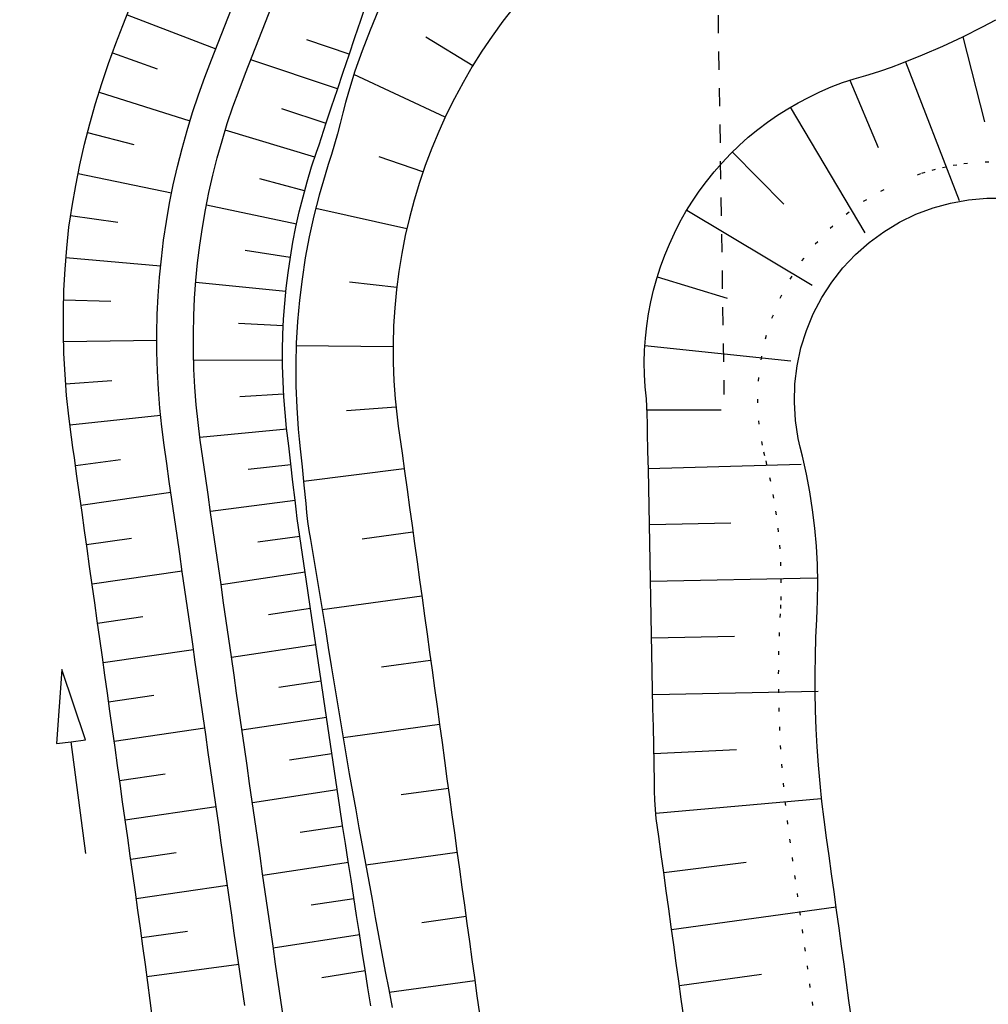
# Model space of a CAD drawing. Extents: x 446457 to 447032, y 444506 to 445688.
# Tile 22 of 43: x 446598 to 446624, y 445290 to 445317. Entities that reach past the tile are written whole.
import ezdxf

# ---------------------------------------------------------------- set-up
doc = ezdxf.new("R2010")
doc.units = 0
doc.header["$LTSCALE"] = 2
doc.header["$MEASUREMENT"] = 0
doc.linetypes.add('PUNKTX2', pattern=[0.5, 0, -0.5])
doc.linetypes.add('STRICHLINIEX2', pattern=[0.5, 0.25, -0.25])
for name, color, linetype in [('Dränagesystem_neu', 15, 'CONTINUOUS'), ('FBR', 8, 'CONTINUOUS'), ('RRB_41-205', 15, 'CONTINUOUS')]:
    doc.layers.add(name, color=color, linetype=linetype)

msp = doc.modelspace()

# ---------------------------------------------------------------- linework, layer by layer
at = {"layer": 'Dränagesystem_neu', "linetype": 'STRICHLINIEX2'}
msp.add_line((446616.805, 445316.805), (446616.967, 445306.415), dxfattribs=at)
at = {"layer": 'FBR'}
for points in [[(446685.671, 445499.677, 0.000084), (446690.294, 445466.915, 0.000171), (446692.589, 445450.715), (446699.698, 445400.648, -0.000017), (446702.648, 445379.847, -0.000012), (446706.64, 445351.684, -0.000142), (446710.164, 445326.768, 0.000095), (446713.688, 445301.853, 0.000489), (446717.261, 445276.798, -0.000535), (446720.835, 445251.744, -0.000318), (446724.222, 445227.7, 0.000352), (446727.61, 445203.657, 0.000005), (446731.551, 445175.831, 0.000006), (446734.439, 445155.439, 0.000005), (446738.345, 445127.869, 0.000006), (446741.348, 445106.672, 0.000262)], [(446680.588, 445565.192), (446686.226, 445525.578, -0.000461), (446689.716, 445500.849, 0.000412), (446693.207, 445476.12, 0.000274), (446696.649, 445451.977, -0.000308), (446700.09, 445427.835, -0.000041), (446704.161, 445399.134, -0.000053), (446707.341, 445376.683, -0.000068), (446710.752, 445352.56, 0.000201), (446714.163, 445328.437, 0.000066), (446717.768, 445303.036, -0.000029), (446721.374, 445277.636, -0.000013), (446726.042, 445244.733, -0.000025), (446728.415, 445227.994, -0.000188), (446731.776, 445204.216, 0.000116), (446735.137, 445180.439, 0.000098)], [(446757.103, 445025.342, 0.000008), (446763.022, 444983.696, 0.000035)]]:
    msp.add_lwpolyline(points, format="xyb", dxfattribs=at)
at = {"layer": 'RRB_41-205', "linetype": 'Continuous'}
for p, q in [((446607.019, 445316.663), (446607.179, 445317.138)), ((446600.507, 445316.521), (446600.69, 445316.987)), ((446603.297, 445316.506), (446603.479, 445316.972)), ((446604.411, 445316.608), (446604.592, 445317.074)), ((446607.508, 445316.945), (446607.274, 445316.389)), ((446611.221, 445317.028), (446610.914, 445316.633)), ((446600.621, 445316.81), (446603.053, 445315.88)), ((446604.229, 445316.142), (446604.411, 445316.608)), ((446606.859, 445316.189), (446607.019, 445316.663)), ((446610.914, 445316.633), (446610.62, 445316.229)), ((446624.051, 445316.478), (446624.416, 445316.672)), ((446600.312, 445316.021), (446600.507, 445316.521)), ((446603.115, 445316.04), (446603.297, 445316.506)), ((446607.274, 445316.389), (446607.058, 445315.828)), ((446623.51, 445316.209), (446624.051, 445316.478)), ((446600.114, 445315.478), (446600.312, 445316.021)), ((446602.934, 445315.574), (446603.115, 445316.04)), ((446604.047, 445315.676), (446604.229, 445316.142)), ((446606.705, 445315.73), (446605.54, 445316.123)), ((446606.7, 445315.714), (446606.859, 445316.189)), ((446610.087, 445315.412), (446608.805, 445316.195)), ((446610.62, 445316.229), (446610.34, 445315.815)), ((446622.961, 445315.954), (446623.51, 445316.209)), ((446623.51, 445316.209), (446624.106, 445313.878)), ((446600.218, 445315.769), (446601.446, 445315.331)), ((446607.058, 445315.828), (446606.862, 445315.263)), ((446610.34, 445315.815), (446610.074, 445315.391)), ((446622.404, 445315.713), (446622.961, 445315.954)), ((446599.929, 445314.931), (446600.114, 445315.478)), ((446602.751, 445315.102), (446602.934, 445315.574)), ((446603.865, 445315.211), (446604.047, 445315.676)), ((446606.387, 445314.785), (446604.007, 445315.573)), ((446606.54, 445315.24), (446606.7, 445315.714)), ((446621.554, 445315.377), (446621.839, 445315.487)), ((446621.839, 445315.487), (446622.404, 445315.713)), ((446621.942, 445315.527), (446623.408, 445311.725)), ((446603.687, 445314.75), (446603.865, 445315.211)), ((446606.38, 445314.766), (446606.54, 445315.24)), ((446606.862, 445315.263), (446606.684, 445314.694)), ((446610.074, 445315.391), (446609.822, 445314.959)), ((446620.852, 445315.151), (446621.06, 445315.211)), ((446621.06, 445315.211), (446621.266, 445315.275)), ((446621.266, 445315.275), (446621.554, 445315.377)), ((446599.758, 445314.379), (446599.929, 445314.931)), ((446602.576, 445314.621), (446602.751, 445315.102)), ((446609.331, 445314.004), (446606.834, 445315.178)), ((446609.822, 445314.959), (446609.585, 445314.519)), ((446619.904, 445314.835), (446620.216, 445314.953)), ((446620.216, 445314.953), (446620.532, 445315.058)), ((446620.413, 445315.021), (446621.191, 445313.173)), ((446620.532, 445315.058), (446620.852, 445315.151)), ((446599.853, 445314.692), (446602.343, 445313.91)), ((446603.521, 445314.292), (446603.687, 445314.75)), ((446606.221, 445314.291), (446606.38, 445314.766)), ((446606.684, 445314.694), (446606.602, 445314.409)), ((446619.297, 445314.559), (446619.597, 445314.704)), ((446619.597, 445314.704), (446619.904, 445314.835)), ((446602.414, 445314.135), (446602.576, 445314.621)), ((446606.602, 445314.409), (446606.525, 445314.123)), ((446609.585, 445314.519), (446609.363, 445314.072)), ((446618.713, 445314.237), (446619.002, 445314.404)), ((446619.002, 445314.404), (446619.297, 445314.559)), ((446599.601, 445313.823), (446599.758, 445314.379)), ((446602.263, 445313.645), (446602.414, 445314.135)), ((446603.366, 445313.829), (446603.521, 445314.292)), ((446606.07, 445313.836), (446604.856, 445314.234)), ((446606.147, 445314.071), (446606.221, 445314.291)), ((446606.525, 445314.123), (446606.455, 445313.836)), ((446618.432, 445314.058), (446618.713, 445314.237)), ((446618.78, 445314.277), (446620.823, 445310.838)), ((446606.011, 445313.648), (446606.074, 445313.85)), ((446606.074, 445313.85), (446606.147, 445314.071)), ((446609.363, 445314.072), (446609.155, 445313.617)), ((446617.893, 445313.666), (446618.159, 445313.867)), ((446618.159, 445313.867), (446618.432, 445314.058)), ((446599.458, 445313.263), (446599.601, 445313.823)), ((446599.539, 445313.586), (446600.803, 445313.255)), ((446602.125, 445313.151), (446602.263, 445313.645)), ((446603.223, 445313.363), (446603.366, 445313.829)), ((446605.76, 445312.91), (446603.311, 445313.654)), ((446605.947, 445313.446), (446606.011, 445313.648)), ((446606.455, 445313.836), (446606.385, 445313.549)), ((446609.155, 445313.617), (446608.963, 445313.155)), ((446617.635, 445313.455), (446617.893, 445313.666)), ((446603.092, 445312.894), (446603.223, 445313.363)), ((446605.877, 445313.246), (446605.947, 445313.446)), ((446606.385, 445313.549), (446606.222, 445312.987)), ((446617.386, 445313.232), (446617.635, 445313.455)), ((446599.329, 445312.7), (446599.458, 445313.263)), ((446602, 445312.654), (446602.125, 445313.151)), ((446605.675, 445312.644), (446605.807, 445313.047)), ((446605.807, 445313.047), (446605.877, 445313.246)), ((446608.963, 445313.155), (446608.786, 445312.687)), ((446617.148, 445312.999), (446617.386, 445313.232)), ((446617.198, 445313.05), (446618.606, 445311.627)), ((446602.972, 445312.421), (446603.092, 445312.894)), ((446606.222, 445312.987), (446606.132, 445312.709)), ((446608.725, 445312.513), (446607.525, 445312.919)), ((446616.918, 445312.758), (446617.148, 445312.999)), ((446599.215, 445312.134), (446599.329, 445312.7)), ((446601.886, 445312.154), (446602, 445312.654)), ((446605.553, 445312.238), (446605.675, 445312.644)), ((446606.132, 445312.709), (446606.042, 445312.431)), ((446608.786, 445312.687), (446608.625, 445312.214)), ((446616.489, 445312.248), (446616.698, 445312.508)), ((446616.698, 445312.508), (446616.918, 445312.758)), ((446599.28, 445312.462), (446601.84, 445311.93)), ((446602.864, 445311.946), (446602.972, 445312.421)), ((446605.483, 445311.987), (446604.256, 445312.318)), ((446605.441, 445311.829), (446605.553, 445312.238)), ((446606.042, 445312.431), (446605.88, 445311.869)), ((446616.291, 445311.979), (446616.489, 445312.248)), ((446599.114, 445311.565), (446599.215, 445312.134)), ((446601.786, 445311.652), (446601.886, 445312.154)), ((446608.625, 445312.214), (446608.48, 445311.736)), ((446616.104, 445311.703), (446616.291, 445311.979)), ((446602.769, 445311.468), (446602.864, 445311.946)), ((446605.338, 445311.418), (446605.441, 445311.829)), ((446605.88, 445311.869), (446605.736, 445311.302)), ((446608.48, 445311.736), (446608.351, 445311.252)), ((446615.928, 445311.42), (446616.104, 445311.703)), ((446623.175, 445311.655), (446623.667, 445311.743)), ((446623.667, 445311.743), (446624.165, 445311.787)), ((446624.165, 445311.787), (446624.665, 445311.785)), ((446599.069, 445311.279), (446599.114, 445311.565)), ((446601.698, 445311.147), (446601.786, 445311.652)), ((446602.685, 445310.987), (446602.769, 445311.468)), ((446605.263, 445311.08), (446602.794, 445311.601)), ((446608.278, 445310.944), (446605.786, 445311.508)), ((446615.763, 445311.13), (446615.928, 445311.42)), ((446615.952, 445311.461), (446619.388, 445309.401)), ((446622.226, 445311.346), (446622.694, 445311.522)), ((446622.694, 445311.522), (446623.175, 445311.655)), ((446599.028, 445310.993), (446599.069, 445311.279)), ((446599.075, 445311.318), (446600.37, 445311.127)), ((446605.246, 445311.003), (446605.338, 445311.418)), ((446605.736, 445311.302), (446605.61, 445310.73)), ((446608.351, 445311.252), (446608.238, 445310.765)), ((446621.776, 445311.128), (446622.226, 445311.346)), ((446598.966, 445310.419), (446599.028, 445310.993)), ((446601.622, 445310.64), (446601.698, 445311.147)), ((446602.613, 445310.505), (446602.685, 445310.987)), ((446605.164, 445310.587), (446605.246, 445311.003)), ((446615.612, 445310.833), (446615.763, 445311.13)), ((446621.348, 445310.87), (446621.776, 445311.128)), ((446601.559, 445310.131), (446601.622, 445310.64)), ((446605.61, 445310.73), (446605.502, 445310.154)), ((446608.238, 445310.765), (446608.142, 445310.275)), ((446615.473, 445310.531), (446615.612, 445310.833)), ((446620.945, 445310.574), (446621.348, 445310.87)), ((446598.922, 445309.843), (446598.966, 445310.419)), ((446602.553, 445310.021), (446602.613, 445310.505)), ((446605.091, 445310.16), (446603.855, 445310.353)), ((446605.093, 445310.168), (446605.164, 445310.587)), ((446615.345, 445310.223), (446615.473, 445310.531)), ((446620.57, 445310.243), (446620.945, 445310.574)), ((446598.945, 445310.164), (446601.539, 445309.933)), ((446601.509, 445309.621), (446601.559, 445310.131)), ((446605.031, 445309.747), (446605.093, 445310.168)), ((446605.502, 445310.154), (446605.412, 445309.574)), ((446608.142, 445310.275), (446608.061, 445309.781)), ((446615.229, 445309.91), (446615.345, 445310.223)), ((446620.227, 445309.88), (446620.57, 445310.243)), ((446598.892, 445309.266), (446598.922, 445309.843)), ((446602.506, 445309.536), (446602.553, 445310.021)), ((446615.129, 445309.592), (446615.229, 445309.91)), ((446619.919, 445309.487), (446620.227, 445309.88)), ((446601.472, 445309.11), (446601.509, 445309.621)), ((446602.47, 445309.05), (446602.506, 445309.536)), ((446604.98, 445309.325), (446605.031, 445309.747)), ((446605.412, 445309.574), (446605.341, 445308.991)), ((446608.061, 445309.781), (446607.998, 445309.285)), ((446615.04, 445309.271), (446615.129, 445309.592)), ((446615.142, 445309.637), (446617.058, 445309.046)), ((446598.878, 445308.689), (446598.892, 445309.266)), ((446604.97, 445309.23), (446602.501, 445309.481)), ((446604.939, 445308.901), (446604.98, 445309.325)), ((446608.004, 445309.341), (446606.713, 445309.488)), ((446607.998, 445309.285), (446607.951, 445308.788)), ((446614.964, 445308.946), (446615.04, 445309.271)), ((446619.647, 445309.067), (446619.919, 445309.487)), ((446598.884, 445309.008), (446600.173, 445308.965)), ((446601.448, 445308.598), (446601.472, 445309.11)), ((446602.447, 445308.563), (446602.47, 445309.05)), ((446619.415, 445308.624), (446619.647, 445309.067)), ((446604.909, 445308.476), (446604.939, 445308.901)), ((446605.341, 445308.991), (446605.289, 445308.406)), ((446607.951, 445308.788), (446607.92, 445308.289)), ((446614.9, 445308.619), (446614.964, 445308.946)), ((446598.877, 445308.112), (446598.878, 445308.689)), ((446601.436, 445308.086), (446601.448, 445308.598)), ((446602.436, 445308.076), (446602.447, 445308.563)), ((446604.889, 445308.051), (446604.909, 445308.476)), ((446614.853, 445308.289), (446614.9, 445308.619)), ((446619.224, 445308.163), (446619.415, 445308.624)), ((446604.899, 445308.292), (446603.671, 445308.354)), ((446605.289, 445308.406), (446605.255, 445307.818)), ((446607.92, 445308.289), (446607.906, 445307.789)), ((446614.818, 445307.957), (446614.853, 445308.289)), ((446598.892, 445307.536), (446598.877, 445308.112)), ((446601.437, 445307.574), (446601.436, 445308.086)), ((446602.437, 445307.588), (446602.436, 445308.076)), ((446604.879, 445307.624), (446604.889, 445308.051)), ((446614.796, 445307.625), (446614.818, 445307.957)), ((446619.075, 445307.685), (446619.224, 445308.163)), ((446598.882, 445307.859), (446601.435, 445307.898)), ((446605.255, 445307.818), (446605.24, 445307.23)), ((446607.906, 445307.717), (446605.252, 445307.741)), ((446607.906, 445307.789), (446607.909, 445307.289)), ((446614.803, 445307.754), (446618.803, 445307.335)), ((446618.97, 445307.197), (446619.075, 445307.685)), ((446598.921, 445306.961), (446598.892, 445307.536)), ((446601.451, 445307.061), (446601.437, 445307.574)), ((446602.45, 445307.101), (446602.437, 445307.588)), ((446604.88, 445307.198), (446604.879, 445307.624)), ((446614.786, 445307.291), (446614.796, 445307.625)), ((446604.879, 445307.355), (446602.442, 445307.346)), ((446604.891, 445306.771), (446604.88, 445307.198)), ((446605.24, 445307.23), (446605.244, 445306.64)), ((446607.909, 445307.289), (446607.928, 445306.789)), ((446614.792, 445306.958), (446614.786, 445307.291)), ((446618.911, 445306.7), (446618.97, 445307.197)), ((446598.964, 445306.387), (446598.921, 445306.961)), ((446601.478, 445306.549), (446601.451, 445307.061)), ((446602.476, 445306.614), (446602.45, 445307.101)), ((446614.812, 445306.625), (446614.792, 445306.958)), ((446598.938, 445306.707), (446600.199, 445306.793)), ((446602.513, 445306.128), (446602.476, 445306.614)), ((446604.913, 445306.344), (446604.891, 445306.771)), ((446605.244, 445306.64), (446605.267, 445306.05)), ((446607.928, 445306.789), (446607.964, 445306.291)), ((446614.828, 445306.459), (446614.812, 445306.625)), ((446618.896, 445306.201), (446618.911, 445306.7)), ((446599.022, 445305.814), (446598.964, 445306.387)), ((446601.517, 445306.039), (446601.478, 445306.549)), ((446604.909, 445306.418), (446603.705, 445306.348)), ((446604.946, 445305.918), (446604.913, 445306.344)), ((446614.843, 445306.293), (446614.828, 445306.459)), ((446601.57, 445305.529), (446601.517, 445306.039)), ((446602.563, 445305.643), (446602.513, 445306.128)), ((446605.267, 445306.05), (446605.309, 445305.461)), ((446607.986, 445306.068), (446606.632, 445305.964)), ((446607.964, 445306.291), (446608.017, 445305.793)), ((446614.868, 445305.87), (446614.843, 445306.293)), ((446618.927, 445305.702), (446618.896, 445306.201)), ((446599.095, 445305.244), (446599.022, 445305.814)), ((446599.051, 445305.577), (446601.536, 445305.845)), ((446604.988, 445305.492), (446604.946, 445305.918)), ((446608.017, 445305.793), (446608.049, 445305.546)), ((446614.863, 445305.994), (446616.894, 445305.992)), ((446614.874, 445305.618), (446614.868, 445305.87)), ((446601.635, 445305.02), (446601.57, 445305.529)), ((446602.625, 445305.16), (446602.563, 445305.643)), ((446605.046, 445305.004), (446604.988, 445305.492)), ((446608.049, 445305.546), (446608.084, 445305.298)), ((446614.877, 445305.367), (446614.874, 445305.618)), ((446619.003, 445305.208), (446618.927, 445305.702)), ((446599.136, 445304.959), (446599.095, 445305.244)), ((446604.992, 445305.464), (446602.615, 445305.233)), ((446605.309, 445305.461), (446605.334, 445305.191)), ((446608.084, 445305.298), (446608.152, 445304.803)), ((446614.887, 445304.863), (446614.877, 445305.367)), ((446599.177, 445304.675), (446599.136, 445304.959)), ((446601.706, 445304.524), (446601.635, 445305.02)), ((446602.696, 445304.666), (446602.625, 445305.16)), ((446605.104, 445304.507), (446605.046, 445305.004)), ((446605.334, 445305.191), (446605.362, 445304.922)), ((446619.059, 445304.964), (446619.003, 445305.208)), ((446619.119, 445304.721), (446619.059, 445304.964)), ((446605.362, 445304.922), (446605.412, 445304.425)), ((446608.152, 445304.803), (446608.22, 445304.307)), ((446614.897, 445304.36), (446614.887, 445304.863)), ((446619.228, 445304.233), (446619.119, 445304.721)), ((446599.248, 445304.17), (446599.177, 445304.675)), ((446599.206, 445304.467), (446600.436, 445304.633)), ((446601.777, 445304.029), (446601.706, 445304.524)), ((446602.767, 445304.171), (446602.696, 445304.666)), ((446605.107, 445304.486), (446603.934, 445304.352)), ((446605.163, 445304.011), (446605.104, 445304.507)), ((446605.412, 445304.425), (446605.463, 445303.927)), ((446614.896, 445304.388), (446619.083, 445304.499)), ((446599.317, 445303.675), (446599.248, 445304.17)), ((446602.838, 445303.676), (446602.767, 445304.171)), ((446608.211, 445304.376), (446605.452, 445304.032)), ((446608.22, 445304.307), (446608.289, 445303.812)), ((446614.907, 445303.856), (446614.897, 445304.36)), ((446619.321, 445303.742), (446619.228, 445304.233)), ((446601.848, 445303.534), (446601.777, 445304.029)), ((446605.222, 445303.514), (446605.163, 445304.011)), ((446605.463, 445303.927), (446605.514, 445303.429)), ((446599.387, 445303.18), (446599.317, 445303.675)), ((446599.358, 445303.382), (446601.82, 445303.731)), ((446602.909, 445303.182), (446602.838, 445303.676)), ((446608.289, 445303.812), (446608.357, 445303.317)), ((446614.917, 445303.353), (446614.907, 445303.856)), ((446619.397, 445303.248), (446619.321, 445303.742)), ((446601.92, 445303.039), (446601.848, 445303.534)), ((446605.223, 445303.504), (446602.905, 445303.209)), ((446605.25, 445303.266), (446605.222, 445303.514)), ((446605.514, 445303.429), (446605.537, 445303.18)), ((446614.926, 445302.85), (446614.917, 445303.353)), ((446599.456, 445302.685), (446599.387, 445303.18)), ((446602.981, 445302.687), (446602.909, 445303.182)), ((446605.28, 445303.017), (446605.25, 445303.266)), ((446605.537, 445303.18), (446605.564, 445302.931)), ((446608.357, 445303.317), (446608.425, 445302.821)), ((446619.457, 445302.752), (446619.397, 445303.248)), ((446601.991, 445302.544), (446601.92, 445303.039)), ((446605.315, 445302.77), (446605.28, 445303.017)), ((446605.564, 445302.931), (446605.602, 445302.684)), ((446608.425, 445302.821), (446608.494, 445302.326)), ((446614.926, 445302.848), (446617.156, 445302.894)), ((446614.936, 445302.346), (446614.926, 445302.85)), ((446599.526, 445302.19), (446599.456, 445302.685)), ((446602.062, 445302.049), (446601.991, 445302.544)), ((446603.052, 445302.192), (446602.981, 445302.687)), ((446605.352, 445302.523), (446605.315, 445302.77)), ((446605.425, 445302.028), (446605.352, 445302.523)), ((446605.602, 445302.684), (446605.644, 445302.438)), ((446608.451, 445302.639), (446607.063, 445302.448)), ((446619.5, 445302.254), (446619.457, 445302.752)), ((446599.51, 445302.301), (446600.742, 445302.48)), ((446605.353, 445302.52), (446604.201, 445302.362)), ((446605.644, 445302.438), (446605.726, 445301.944)), ((446608.494, 445302.326), (446608.562, 445301.831)), ((446614.946, 445301.843), (446614.936, 445302.346)), ((446619.527, 445301.754), (446619.5, 445302.254)), ((446599.595, 445301.695), (446599.526, 445302.19)), ((446602.133, 445301.554), (446602.062, 445302.049)), ((446603.123, 445301.697), (446603.052, 445302.192)), ((446605.498, 445301.533), (446605.425, 445302.028)), ((446605.726, 445301.944), (446605.807, 445301.451)), ((446608.562, 445301.831), (446608.63, 445301.335)), ((446614.956, 445301.34), (446614.946, 445301.843)), ((446619.537, 445301.254), (446619.527, 445301.754)), ((446599.665, 445301.2), (446599.595, 445301.695)), ((446599.661, 445301.224), (446602.129, 445301.582)), ((446602.204, 445301.06), (446602.133, 445301.554)), ((446603.194, 445301.202), (446603.123, 445301.697)), ((446605.496, 445301.541), (446603.195, 445301.194)), ((446605.57, 445301.038), (446605.498, 445301.533)), ((446605.807, 445301.451), (446605.888, 445300.957)), ((446599.734, 445300.704), (446599.665, 445301.2)), ((446603.265, 445300.707), (446603.194, 445301.202)), ((446608.63, 445301.335), (446608.699, 445300.84)), ((446614.966, 445300.836), (446614.956, 445301.34)), ((446614.957, 445301.297), (446619.507, 445301.391)), ((446619.531, 445300.755), (446619.537, 445301.254)), ((446602.275, 445300.565), (446602.204, 445301.06)), ((446605.643, 445300.544), (446605.57, 445301.038)), ((446605.888, 445300.957), (446605.97, 445300.464)), ((446599.804, 445300.209), (446599.734, 445300.704)), ((446603.336, 445300.212), (446603.265, 445300.707)), ((446608.693, 445300.884), (446605.962, 445300.508)), ((446608.699, 445300.84), (446608.767, 445300.345)), ((446614.975, 445300.333), (446614.966, 445300.836)), ((446619.521, 445300.505), (446619.531, 445300.755)), ((446602.347, 445300.07), (446602.275, 445300.565)), ((446605.643, 445300.548), (446604.49, 445300.374)), ((446605.716, 445300.049), (446605.643, 445300.544)), ((446605.97, 445300.464), (446606.051, 445299.97)), ((446619.508, 445300.255), (446619.521, 445300.505)), ((446599.873, 445299.714), (446599.804, 445300.209)), ((446599.812, 445300.147), (446601.048, 445300.326)), ((446603.408, 445299.717), (446603.336, 445300.212)), ((446608.767, 445300.345), (446608.836, 445299.85)), ((446614.985, 445299.829), (446614.975, 445300.333)), ((446619.486, 445299.756), (446619.508, 445300.255)), ((446602.418, 445299.575), (446602.347, 445300.07)), ((446605.789, 445299.554), (446605.716, 445300.049)), ((446606.051, 445299.97), (446606.132, 445299.477)), ((446608.836, 445299.85), (446608.904, 445299.354)), ((446614.995, 445299.326), (446614.985, 445299.829)), ((446599.943, 445299.219), (446599.873, 445299.714)), ((446602.489, 445299.08), (446602.418, 445299.575)), ((446603.479, 445299.222), (446603.408, 445299.717)), ((446605.789, 445299.554), (446603.481, 445299.206)), ((446605.861, 445299.06), (446605.789, 445299.554)), ((446614.987, 445299.745), (446617.257, 445299.792)), ((446619.472, 445299.256), (446619.486, 445299.756)), ((446599.964, 445299.07), (446602.439, 445299.429)), ((446606.132, 445299.477), (446606.214, 445298.983)), ((446608.904, 445299.354), (446608.972, 445298.859)), ((446615.005, 445298.823), (446614.995, 445299.326)), ((446600.012, 445298.724), (446599.943, 445299.219)), ((446602.56, 445298.585), (446602.489, 445299.08)), ((446603.55, 445298.727), (446603.479, 445299.222)), ((446605.934, 445298.565), (446605.861, 445299.06)), ((446608.935, 445299.129), (446607.593, 445298.944)), ((446619.466, 445298.756), (446619.472, 445299.256)), ((446598.831, 445298.882), (446598.692, 445296.847)), ((446599.486, 445296.95), (446598.831, 445298.882)), ((446606.214, 445298.983), (446606.295, 445298.49)), ((446608.972, 445298.859), (446609.041, 445298.364)), ((446615.015, 445298.319), (446615.005, 445298.823)), ((446619.468, 445298.256), (446619.466, 445298.756)), ((446600.082, 445298.229), (446600.012, 445298.724)), ((446602.631, 445298.09), (446602.56, 445298.585)), ((446603.621, 445298.232), (446603.55, 445298.727)), ((446605.935, 445298.56), (446604.779, 445298.386)), ((446606.007, 445298.07), (446605.934, 445298.565)), ((446606.295, 445298.49), (446606.376, 445297.996)), ((446600.151, 445297.734), (446600.082, 445298.229)), ((446603.692, 445297.738), (446603.621, 445298.232)), ((446609.041, 445298.364), (446609.109, 445297.868)), ((446615.024, 445297.816), (446615.015, 445298.319)), ((446615.017, 445298.193), (446619.547, 445298.287)), ((446619.479, 445297.756), (446619.468, 445298.256)), ((446600.115, 445297.993), (446601.354, 445298.173)), ((446602.702, 445297.595), (446602.631, 445298.09)), ((446606.079, 445297.576), (446606.007, 445298.07)), ((446606.376, 445297.996), (446606.457, 445297.502)), ((446600.221, 445297.238), (446600.151, 445297.734)), ((446603.763, 445297.243), (446603.692, 445297.738)), ((446609.109, 445297.868), (446609.177, 445297.373)), ((446615.034, 445297.312), (446615.024, 445297.816)), ((446619.497, 445297.256), (446619.479, 445297.756)), ((446602.774, 445297.1), (446602.702, 445297.595)), ((446606.081, 445297.566), (446603.767, 445297.217)), ((446606.152, 445297.081), (446606.079, 445297.576)), ((446606.457, 445297.502), (446606.539, 445297.009)), ((446600.29, 445296.743), (446600.221, 445297.238)), ((446600.266, 445296.916), (446602.748, 445297.276)), ((446603.835, 445296.748), (446603.763, 445297.243)), ((446609.177, 445297.374), (446606.538, 445297.011)), ((446609.177, 445297.373), (446609.246, 445296.878)), ((446615.044, 445296.809), (446615.034, 445297.312)), ((446619.524, 445296.757), (446619.497, 445297.256)), ((446598.692, 445296.847), (446599.089, 445296.899)), ((446599.089, 445296.899), (446599.486, 445296.95)), ((446599.487, 445293.835), (446599.089, 445296.899)), ((446602.845, 445296.605), (446602.774, 445297.1)), ((446606.225, 445296.586), (446606.152, 445297.081)), ((446606.539, 445297.009), (446606.62, 445296.515)), ((446609.246, 445296.878), (446609.314, 445296.382)), ((446600.36, 445296.248), (446600.29, 445296.743)), ((446602.916, 445296.11), (446602.845, 445296.605)), ((446603.906, 445296.253), (446603.835, 445296.748)), ((446615.054, 445296.306), (446615.044, 445296.809)), ((446615.048, 445296.579), (446617.308, 445296.688)), ((446619.558, 445296.258), (446619.524, 445296.757)), ((446606.227, 445296.572), (446605.068, 445296.398)), ((446606.298, 445296.092), (446606.225, 445296.586)), ((446606.62, 445296.515), (446606.702, 445296.022)), ((446609.314, 445296.382), (446609.382, 445295.887)), ((446600.429, 445295.753), (446600.36, 445296.248)), ((446602.987, 445295.616), (446602.916, 445296.11)), ((446603.977, 445295.758), (446603.906, 445296.253)), ((446606.371, 445295.597), (446606.298, 445296.092)), ((446615.064, 445295.802), (446615.054, 445296.306)), ((446619.601, 445295.76), (446619.558, 445296.258)), ((446600.417, 445295.839), (446601.66, 445296.02)), ((446606.702, 445296.022), (446606.792, 445295.53)), ((446609.382, 445295.887), (446609.451, 445295.392)), ((446615.067, 445295.551), (446615.064, 445295.802)), ((446600.499, 445295.258), (446600.429, 445295.753)), ((446603.058, 445295.121), (446602.987, 445295.616)), ((446604.048, 445295.263), (446603.977, 445295.758)), ((446606.374, 445295.579), (446604.053, 445295.229)), ((446606.448, 445295.103), (446606.371, 445295.597)), ((446606.792, 445295.53), (446606.881, 445295.037)), ((446609.419, 445295.619), (446608.13, 445295.442)), ((446615.074, 445295.299), (446615.067, 445295.551)), ((446619.652, 445295.263), (446619.601, 445295.76)), ((446600.568, 445294.763), (446600.499, 445295.258)), ((446604.119, 445294.768), (446604.048, 445295.263)), ((446609.451, 445295.392), (446609.519, 445294.896)), ((446615.115, 445294.8), (446615.074, 445295.299)), ((446615.099, 445294.945), (446619.628, 445295.341)), ((446619.711, 445294.766), (446619.652, 445295.263)), ((446600.569, 445294.762), (446603.058, 445295.124)), ((446603.129, 445294.626), (446603.058, 445295.121)), ((446606.524, 445294.609), (446606.448, 445295.103)), ((446606.881, 445295.037), (446606.971, 445294.545)), ((446600.638, 445294.268), (446600.568, 445294.763)), ((446604.19, 445294.273), (446604.119, 445294.768)), ((446609.519, 445294.896), (446609.587, 445294.401)), ((446615.147, 445294.552), (446615.115, 445294.8)), ((446619.777, 445294.271), (446619.711, 445294.766)), ((446603.201, 445294.131), (446603.129, 445294.626)), ((446606.528, 445294.586), (446605.362, 445294.41)), ((446606.601, 445294.115), (446606.524, 445294.609)), ((446606.971, 445294.545), (446607.061, 445294.053)), ((446615.183, 445294.305), (446615.147, 445294.552)), ((446600.708, 445293.772), (446600.638, 445294.268)), ((446604.262, 445293.778), (446604.19, 445294.273)), ((446609.587, 445294.401), (446609.656, 445293.906)), ((446615.251, 445293.809), (446615.183, 445294.305)), ((446619.845, 445293.775), (446619.777, 445294.271)), ((446603.272, 445293.636), (446603.201, 445294.131)), ((446606.677, 445293.621), (446606.601, 445294.115)), ((446607.061, 445294.053), (446607.15, 445293.56)), ((446609.656, 445293.906), (446609.724, 445293.411)), ((446600.777, 445293.277), (446600.708, 445293.772)), ((446600.72, 445293.685), (446601.966, 445293.866)), ((446603.343, 445293.141), (446603.272, 445293.636)), ((446604.333, 445293.283), (446604.262, 445293.778)), ((446606.754, 445293.126), (446606.677, 445293.621)), ((446609.661, 445293.864), (446607.158, 445293.519)), ((446615.32, 445293.314), (446615.251, 445293.809)), ((446619.914, 445293.28), (446619.845, 445293.775)), ((446606.682, 445293.594), (446604.339, 445293.24)), ((446607.15, 445293.56), (446607.24, 445293.068)), ((446609.724, 445293.411), (446609.792, 445292.915)), ((446615.319, 445293.319), (446617.574, 445293.605)), ((446600.847, 445292.782), (446600.777, 445293.277)), ((446603.414, 445292.646), (446603.343, 445293.141)), ((446604.404, 445292.788), (446604.333, 445293.283)), ((446606.831, 445292.632), (446606.754, 445293.126)), ((446615.388, 445292.819), (446615.32, 445293.314)), ((446619.982, 445292.785), (446619.914, 445293.28)), ((446600.871, 445292.609), (446603.367, 445292.971)), ((446607.24, 445293.068), (446607.329, 445292.575)), ((446609.792, 445292.915), (446609.861, 445292.42)), ((446615.456, 445292.323), (446615.388, 445292.819)), ((446600.916, 445292.287), (446600.847, 445292.782)), ((446603.485, 445292.151), (446603.414, 445292.646)), ((446604.475, 445292.294), (446604.404, 445292.788)), ((446606.835, 445292.601), (446605.659, 445292.423)), ((446606.907, 445292.138), (446606.831, 445292.632)), ((446607.329, 445292.575), (446607.419, 445292.083)), ((446620.05, 445292.289), (446619.982, 445292.785)), ((446600.986, 445291.792), (446600.916, 445292.287)), ((446604.546, 445291.799), (446604.475, 445292.294)), ((446609.861, 445292.42), (446609.929, 445291.925)), ((446615.525, 445291.828), (446615.456, 445292.323)), ((446615.535, 445291.757), (446620.038, 445292.378)), ((446620.119, 445291.794), (446620.05, 445292.289)), ((446603.556, 445291.656), (446603.485, 445292.151)), ((446606.984, 445291.644), (446606.907, 445292.138)), ((446607.419, 445292.083), (446607.509, 445291.591)), ((446609.903, 445292.109), (446608.689, 445291.942)), ((446601.055, 445291.297), (446600.986, 445291.792)), ((446604.617, 445291.304), (446604.546, 445291.799)), ((446609.929, 445291.925), (446609.997, 445291.429)), ((446615.593, 445291.333), (446615.525, 445291.828)), ((446620.187, 445291.299), (446620.119, 445291.794)), ((446601.022, 445291.536), (446602.272, 445291.713)), ((446603.628, 445291.161), (446603.556, 445291.656)), ((446606.989, 445291.612), (446604.625, 445291.248)), ((446607.06, 445291.15), (446606.984, 445291.644)), ((446607.509, 445291.591), (446607.599, 445291.098)), ((446601.122, 445290.801), (446601.055, 445291.297)), ((446604.689, 445290.809), (446604.617, 445291.304)), ((446609.997, 445291.429), (446610.066, 445290.934)), ((446615.661, 445290.837), (446615.593, 445291.333)), ((446620.256, 445290.803), (446620.187, 445291.299)), ((446603.699, 445290.666), (446603.628, 445291.161)), ((446607.138, 445290.656), (446607.06, 445291.15)), ((446607.599, 445291.098), (446607.692, 445290.606)), ((446610.066, 445290.934), (446610.134, 445290.439)), ((446601.188, 445290.305), (446601.122, 445290.801)), ((446601.166, 445290.466), (446603.679, 445290.806)), ((446603.77, 445290.172), (446603.699, 445290.666)), ((446604.76, 445290.314), (446604.689, 445290.809)), ((446607.216, 445290.162), (446607.138, 445290.656)), ((446615.73, 445290.342), (446615.661, 445290.837)), ((446620.324, 445290.308), (446620.256, 445290.803)), ((446607.143, 445290.624), (446605.956, 445290.437)), ((446607.692, 445290.606), (446607.785, 445290.115)), ((446610.134, 445290.439), (446610.202, 445289.943)), ((446615.747, 445290.22), (446617.998, 445290.53)), ((446601.252, 445289.81), (446601.188, 445290.305)), ((446603.841, 445289.677), (446603.77, 445290.172)), ((446604.831, 445289.819), (446604.76, 445290.314)), ((446607.294, 445289.668), (446607.216, 445290.162)), ((446607.785, 445290.115), (446607.878, 445289.623)), ((446610.146, 445290.355), (446607.801, 445290.032)), ((446615.798, 445289.847), (446615.73, 445290.342)), ((446620.392, 445289.813), (446620.324, 445290.308)), ((446610.202, 445289.943), (446610.271, 445289.448)), ((446615.866, 445289.351), (446615.798, 445289.847)), ((446601.316, 445289.314), (446601.252, 445289.81)), ((446604.902, 445289.324), (446604.831, 445289.819)), ((446620.461, 445289.317), (446620.392, 445289.813))]:
    msp.add_line(p, q, dxfattribs=at)
at = {"layer": 'RRB_41-205', "linetype": 'PUNKTX2'}
for p, q in [((446623.535, 445312.734), (446624.123, 445312.786)), ((446624.123, 445312.786), (446624.714, 445312.784)), ((446622.384, 445312.473), (446622.668, 445312.555)), ((446622.668, 445312.555), (446622.954, 445312.63)), ((446622.954, 445312.63), (446623.243, 445312.689)), ((446623.243, 445312.689), (446623.535, 445312.734)), ((446621.26, 445311.984), (446622.384, 445312.473)), ((446620.793, 445311.703), (446621.26, 445311.984)), ((446620.317, 445311.354), (446620.793, 445311.703)), ((446619.874, 445310.963), (446620.317, 445311.354)), ((446619.469, 445310.533), (446619.874, 445310.963)), ((446619.104, 445310.068), (446619.469, 445310.533)), ((446618.783, 445309.572), (446619.104, 445310.068)), ((446618.508, 445309.049), (446618.783, 445309.572)), ((446618.282, 445308.503), (446618.508, 445309.049)), ((446618.107, 445307.939), (446618.282, 445308.503)), ((446617.983, 445307.361), (446618.107, 445307.939)), ((446617.912, 445306.775), (446617.983, 445307.361)), ((446617.895, 445306.184), (446617.912, 445306.775)), ((446617.932, 445305.594), (446617.895, 445306.184)), ((446618.02, 445305.02), (446617.932, 445305.594)), ((446618.086, 445304.733), (446618.02, 445305.02)), ((446618.145, 445304.493), (446618.086, 445304.733)), ((446618.248, 445304.031), (446618.145, 445304.493)), ((446618.335, 445303.573), (446618.248, 445304.031)), ((446618.406, 445303.112), (446618.335, 445303.573)), ((446618.462, 445302.648), (446618.406, 445303.112)), ((446618.503, 445302.183), (446618.462, 445302.648)), ((446618.528, 445301.717), (446618.503, 445302.183)), ((446618.537, 445301.251), (446618.528, 445301.717)), ((446618.531, 445300.781), (446618.537, 445301.251)), ((446618.522, 445300.55), (446618.531, 445300.781)), ((446618.509, 445300.302), (446618.522, 445300.55)), ((446618.487, 445299.792), (446618.509, 445300.302)), ((446618.472, 445299.276), (446618.487, 445299.792)), ((446618.466, 445298.759), (446618.472, 445299.276)), ((446618.468, 445298.243), (446618.466, 445298.759)), ((446618.479, 445297.727), (446618.468, 445298.243)), ((446618.498, 445297.211), (446618.479, 445297.727)), ((446618.525, 445296.696), (446618.498, 445297.211)), ((446618.561, 445296.181), (446618.525, 445296.696)), ((446618.605, 445295.666), (446618.561, 445296.181)), ((446618.658, 445295.153), (446618.605, 445295.666)), ((446618.718, 445294.641), (446618.658, 445295.153)), ((446618.786, 445294.135), (446618.718, 445294.641)), ((446618.856, 445293.633), (446618.786, 445294.135)), ((446618.924, 445293.137), (446618.856, 445293.633)), ((446618.992, 445292.648), (446618.924, 445293.137)), ((446619.06, 445292.153), (446618.992, 445292.648)), ((446619.128, 445291.657), (446619.06, 445292.153)), ((446619.197, 445291.162), (446619.128, 445291.657)), ((446619.265, 445290.667), (446619.197, 445291.162)), ((446619.333, 445290.171), (446619.265, 445290.667)), ((446619.402, 445289.676), (446619.333, 445290.171))]:
    msp.add_line(p, q, dxfattribs=at)

doc.saveas('drawing.dxf')
